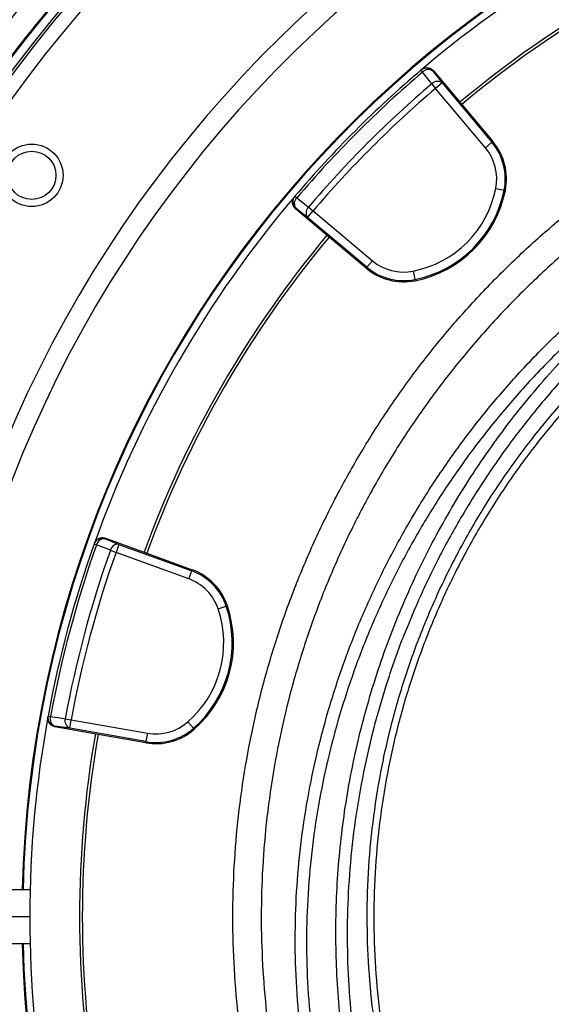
# Model space of a CAD drawing. Header units: millimetres. Extents: x 1055 to 2818, y 673 to 2898.
# Tile 11 of 44: x 1573 to 1760, y 1743 to 2089. Entities that reach past the tile are written whole.
import ezdxf

# ---------------------------------------------------------------- set-up
doc = ezdxf.new("R2010")
doc.units = ezdxf.units.MM

msp = doc.modelspace()

# ---------------------------------------------------------------- linework, layer by layer
at = {"color": 7, "linetype": 'Continuous', "lineweight": 25}
for p, q in [((1714.39, 2071.78), (1714.21, 2071.62)), ((1714.21, 2071.62), (1714.78, 2070.95)), ((1718.63, 2071.42), (1718.45, 2071.27)), ((1718.63, 2071.42), (1728.59, 2059.55)), ((1718.01, 2066.82), (1719.39, 2065.2)), ((1721.68, 2067.13), (1719.39, 2065.2)), ((1721.68, 2067.13), (1739.21, 2046.24)), ((1736.92, 2044.31), (1719.39, 2065.2)), ((1728.59, 2059.55), (1739.54, 2046.51)), ((1736.92, 2044.31), (1739.21, 2046.24)), ((1739.54, 2046.51), (1739.21, 2046.24)), ((1740.59, 2029.97), (1743.53, 2029.39)), ((1743.94, 2029.3), (1743.53, 2029.39)), ((1669.81, 2027.22), (1669.66, 2027.04)), ((1669.81, 2027.22), (1670.48, 2026.65)), ((1670.17, 2022.98), (1670.01, 2022.8)), ((1681.88, 2012.84), (1670.01, 2022.8)), ((1674.3, 2019.75), (1676.23, 2022.05)), ((1674.62, 2023.42), (1676.23, 2022.05)), ((1676.23, 2022.05), (1697.12, 2004.52)), ((1695.19, 2002.22), (1674.3, 2019.75)), ((1694.92, 2001.9), (1681.88, 2012.84)), ((1697.12, 2004.52), (1695.19, 2002.22)), ((1694.92, 2001.9), (1695.19, 2002.22)), ((1711.46, 2000.85), (1712.05, 1997.91)), ((1712.13, 1997.49), (1712.05, 1997.91)), ((1599.22, 1905.03), (1599.14, 1904.81)), ((1599.14, 1904.81), (1599.96, 1904.52)), ((1603.07, 1906.85), (1602.99, 1906.62)), ((1603.07, 1906.85), (1617.63, 1901.55)), ((1607.85, 1904.66), (1606.83, 1901.84)), ((1607.85, 1904.66), (1633.48, 1895.33)), ((1604.83, 1902.55), (1606.83, 1901.84)), ((1632.45, 1892.51), (1606.83, 1901.84)), ((1617.63, 1901.55), (1633.62, 1895.73)), ((1632.45, 1892.51), (1633.48, 1895.33)), ((1633.62, 1895.73), (1633.48, 1895.33)), ((1642.8, 1881.93), (1645.64, 1882.89)), ((1646.04, 1883.02), (1645.64, 1882.89)), ((1582.88, 1844.16), (1582.84, 1843.92)), ((1582.88, 1844.16), (1583.75, 1844)), ((1588.94, 1843.27), (1591.03, 1842.89)), ((1590.51, 1839.93), (1591.03, 1842.89)), ((1591.03, 1842.89), (1617.89, 1838.15)), ((1632.14, 1842.14), (1634.12, 1839.89)), ((1585.31, 1840.66), (1585.27, 1840.43)), ((1600.53, 1837.74), (1585.27, 1840.43)), ((1617.37, 1835.2), (1590.51, 1839.93)), ((1617.29, 1834.78), (1600.53, 1837.74)), ((1617.89, 1838.15), (1617.37, 1835.2)), ((1634.4, 1839.57), (1634.12, 1839.89)), ((1617.29, 1834.78), (1617.37, 1835.2)), ((1576.57, 1782.98), (1565.59, 1782.98)), ((1576.45, 1773.48), (1565.59, 1773.48)), ((1576.57, 1763.98), (1565.59, 1763.98))]:
    msp.add_line(p, q, dxfattribs=at)
at = {"color": 7, "linetype": 'Continuous', "lineweight": 25, "flags": 128}
for points in [[(1718.01, 2066.82), (1715.4, 2070.16), (1714.78, 2070.95)], [(1718.45, 2071.27), (1720.03, 2069.24), (1721.68, 2067.13)], [(1670.48, 2026.65), (1673.82, 2024.04), (1674.62, 2023.42)], [(1674.3, 2019.75), (1672.19, 2021.4), (1670.17, 2022.98)], [(1604.83, 1902.55), (1600.89, 1904.14), (1599.96, 1904.52)], [(1602.99, 1906.62), (1605.37, 1905.66), (1607.85, 1904.66)], [(1583.75, 1844), (1587.95, 1843.41), (1588.94, 1843.27)], [(1590.51, 1839.93), (1587.86, 1840.31), (1585.31, 1840.66)]]:
    msp.add_lwpolyline(points, dxfattribs=at)
at = {"color": 7, "linetype": 'Continuous', "lineweight": 25}
for radius in [11, 8.5]:
    msp.add_circle((1577.16, 2034.6), radius, dxfattribs=at)
for centre, radius, start, end in [((1967.95, 1773.48), 497, 94.4722, 263.0661), ((1967.95, 1773.48), 500, 109.8751, 168.2462), ((1967.95, 1773.48), 394.28, 95.5632, 178.6193), ((1967.95, 1773.48), 394, 95.6122, 178.6184), ((1967.95, 1773.48), 391.5, 109.6366, 130.3655), ((1967.95, 1773.48), 374, 110.0802, 129.9198), ((1967.95, 1773.48), 373, 110.0805, 129.9195), ((1967.95, 1773.48), 391.5, 130.4003, 139.5997), ((1967.95, 1773.48), 390.62, 130.4003, 139.5997), ((1716.15, 2069.34), 3, 39.983, 130.3826), ((1716.79, 2069.05), 2.77, 53.0896, 136.6162), ((1967.95, 1773.48), 385.38, 130.4331, 139.5669), ((1720.02, 2064.92), 2.77, 53.0943, 136.6335), ((1967.95, 1773.48), 383.26, 130.4331, 139.5669), ((1723.81, 2033.32), 20.1, 348.7156, 40), ((1723.81, 2033.32), 20.52, 348.7156, 40), ((1723.81, 2033.32), 17.1, 348.7156, 40), ((1704.2, 2037.23), 37.1, 281.2844, 348.7156), ((1704.2, 2037.23), 40.1, 281.2844, 348.7156), ((1704.2, 2037.23), 40.52, 281.2844, 348.7156), ((1967.95, 1773.48), 391.5, 139.6345, 160.3655), ((1672.09, 2025.28), 3, 139.6174, 230.017), ((1672.38, 2024.64), 2.77, 133.3838, 216.9104), ((1676.51, 2021.41), 2.77, 133.3665, 216.9057), ((1967.95, 1773.48), 374, 140.0802, 159.9198), ((1967.95, 1773.48), 373, 140.0805, 159.9195), ((1708.11, 2017.62), 17.1, 230, 281.2844), ((1708.11, 2017.62), 20.52, 230, 281.2844), ((1708.11, 2017.62), 20.1, 230, 281.2844), ((1967.95, 1773.48), 391.5, 160.4003, 169.5997), ((1967.95, 1773.48), 390.62, 160.4003, 169.5997), ((1601.96, 1903.8), 3, 69.983, 160.3826), ((1602.65, 1903.87), 2.77, 83.0896, 166.6162), ((1607.52, 1901.91), 2.77, 83.0943, 166.6335), ((1967.95, 1773.48), 385.38, 160.4331, 169.5669), ((1967.95, 1773.48), 383.26, 160.4331, 169.5669), ((1626.6, 1876.44), 20.1, 18.7156, 70), ((1626.6, 1876.44), 20.52, 18.7156, 70), ((1626.6, 1876.44), 17.1, 18.7156, 70), ((1607.66, 1870.02), 40.1, 311.2844, 18.7156), ((1607.66, 1870.02), 40.52, 311.2844, 18.7156), ((1607.66, 1870.02), 37.1, 311.2844, 18.7156), ((1967.95, 1773.48), 391.5, 169.6345, 190.3655), ((1585.83, 1843.62), 3, 169.6174, 260.017), ((1586.4, 1843.21), 2.77, 163.3838, 246.9104), ((1591.6, 1842.48), 2.77, 163.3665, 246.9057), ((1620.86, 1854.99), 17.1, 260, 311.2844), ((1967.95, 1773.48), 374, 170.0802, 189.9198), ((1967.95, 1773.48), 373, 170.0805, 189.9195), ((1620.86, 1854.99), 20.52, 260, 311.2844), ((1620.86, 1854.99), 20.1, 260, 311.2844), ((1967.95, 1773.48), 394.28, 181.3807, 261.2469), ((1967.95, 1773.48), 394, 181.3816, 261.2407)]:
    msp.add_arc(centre, radius, start, end, dxfattribs=at)
at = {"color": 1, "linetype": 'Continuous', "lineweight": 25}
for radius, start, end in [(496.2, 94.4795, 263.0549), (491.21, 94.5251, 262.9839), (433.48, 95.1619, 262.0438), (426.4, 95.2477, 261.911)]:
    msp.add_arc((1967.95, 1773.48), radius, start, end, dxfattribs=at)
at = {"color": 7, "linetype": 'Continuous', "lineweight": 25}
for points, knots in [([(1711.66, 2235.84), (1703.6, 2231.35), (1624.26, 2187.2), (1526.62, 2091.54), (1452.52, 1937.36), (1436.17, 1857.57), (1432.89, 1823.64)], [0, 0, 0, 0, 0.0122452, 0.1204192, 0.1762166, 0.2162493, 0.2162493, 0.2162493, 0.2162493]), ([(1462.93, 1831.9), (1463.01, 1832.66), (1463.19, 1834.19), (1463.48, 1836.48), (1463.77, 1838.77), (1464.07, 1841.06), (1464.38, 1843.35), (1464.71, 1845.64), (1465.04, 1847.93), (1465.38, 1850.22), (1465.74, 1852.51), (1466.1, 1854.8), (1466.48, 1857.09), (1466.87, 1859.38), (1467.27, 1861.67), (1467.67, 1863.96), (1468.09, 1866.25), (1468.52, 1868.53), (1468.96, 1870.82), (1469.41, 1873.1), (1469.88, 1875.39), (1470.35, 1877.67), (1470.83, 1879.96), (1471.33, 1882.24), (1471.83, 1884.52), (1472.35, 1886.8), (1472.87, 1889.08), (1473.41, 1891.36), (1473.96, 1893.63), (1474.52, 1895.91), (1475.09, 1898.18), (1475.67, 1900.46), (1476.26, 1902.73), (1476.86, 1905), (1477.47, 1907.27), (1478.1, 1909.54), (1478.73, 1911.8), (1479.38, 1914.07), (1480.03, 1916.33), (1480.7, 1918.59), (1481.38, 1920.85), (1482.52, 1924.57), (1484.22, 1929.98), (1486.65, 1937.31), (1489.46, 1945.35), (1492.77, 1954.33), (1496.55, 1963.98), (1500.74, 1974.03), (1505.23, 1984.19), (1509.99, 1994.38), (1515.01, 2004.48), (1520.09, 2014.18), (1525.23, 2023.5), (1530.4, 2032.43), (1537.11, 2043.51), (1546.17, 2057.56), (1558.56, 2075.22), (1570.65, 2090.87), (1581.48, 2103.88), (1590.1, 2113.71), (1598.94, 2123.28), (1607.99, 2132.59), (1616.62, 2141.01), (1624.82, 2148.65), (1632.6, 2155.62), (1640.69, 2162.57), (1649.08, 2169.48), (1657.78, 2176.35), (1668.09, 2184.11), (1679.95, 2192.54), (1690.44, 2199.51), (1698.01, 2204.31), (1702.62, 2207.16), (1706.51, 2209.52), (1709.65, 2211.39), (1712.04, 2212.8), (1714.42, 2214.17), (1716.78, 2215.52), (1719.13, 2216.84), (1720.69, 2217.71), (1721.47, 2218.14)], [0, 0, 0, 0, 0.004779, 0.009562, 0.014346, 0.019134, 0.023924, 0.028717, 0.033513, 0.038311, 0.043112, 0.047916, 0.052722, 0.057532, 0.062344, 0.067159, 0.071976, 0.076797, 0.08162, 0.086446, 0.091275, 0.096106, 0.100941, 0.105778, 0.110618, 0.115461, 0.120307, 0.125156, 0.130008, 0.134862, 0.13972, 0.14458, 0.149444, 0.15431, 0.159179, 0.164051, 0.168927, 0.173805, 0.178686, 0.18357, 0.188458, 0.193348, 0.207724, 0.223729, 0.241358, 0.260601, 0.283209, 0.305764, 0.32826, 0.352277, 0.375637, 0.398337, 0.420375, 0.441747, 0.462454, 0.500878, 0.545612, 0.596517, 0.623722, 0.650809, 0.67779, 0.704675, 0.731475, 0.752691, 0.774337, 0.796417, 0.818934, 0.841893, 0.865299, 0.899128, 0.932334, 0.943568, 0.9548, 0.966034, 0.97182, 0.977557, 0.983243, 0.988879, 0.994465, 1, 1, 1, 1]), ([(1725.2, 2210.96), (1724.61, 2210.63), (1723.39, 2209.96), (1721.54, 2208.91), (1719.61, 2207.81), (1717.6, 2206.66), (1715.52, 2205.45), (1713.37, 2204.19), (1710.38, 2202.41), (1706.6, 2200.12), (1702.06, 2197.31), (1698, 2194.73), (1694.05, 2192.18), (1689.84, 2189.4), (1684.57, 2185.83), (1678.26, 2181.43), (1668.14, 2174.12), (1654.67, 2163.77), (1638.42, 2150.16), (1620.83, 2134.1), (1600.72, 2113.79), (1580.47, 2090.53), (1563.26, 2068.01), (1551.21, 2050.52), (1541.23, 2034.87), (1531.78, 2018.87), (1521.74, 2000.14), (1512.38, 1980.69), (1503.86, 1960.82), (1496.29, 1940.84), (1491.06, 1925.06), (1487.6, 1913.5), (1485.5, 1906.1), (1483.38, 1898.13), (1481.25, 1889.59), (1479.17, 1880.47), (1477.14, 1870.78), (1475.21, 1860.5), (1473.84, 1852.2), (1472.92, 1846.09), (1472.39, 1842.36), (1471.88, 1838.61), (1471.4, 1834.83), (1471.1, 1832.31), (1470.95, 1831.04)], [0, 0, 0, 0, 0.004288, 0.008772, 0.01345, 0.018324, 0.023392, 0.028655, 0.034114, 0.045358, 0.056602, 0.067847, 0.075708, 0.086344, 0.099754, 0.11594, 0.134899, 0.178669, 0.223288, 0.268758, 0.3292, 0.40375, 0.463515, 0.50823, 0.537895, 0.580827, 0.625593, 0.672193, 0.717183, 0.762173, 0.807163, 0.822205, 0.838412, 0.855784, 0.87432, 0.894021, 0.914887, 0.936918, 0.960113, 0.96802, 0.975962, 0.98394, 0.991952, 1, 1, 1, 1]), ([(1714.39, 2071.78), (1714.54, 2071.91), (1714.71, 2072.02), (1715.05, 2072.21), (1715.23, 2072.29), (1715.61, 2072.41), (1715.8, 2072.45), (1716.19, 2072.5), (1716.39, 2072.5), (1716.78, 2072.47), (1716.98, 2072.43), (1717.36, 2072.32), (1717.54, 2072.25), (1717.89, 2072.07), (1718.06, 2071.96), (1718.37, 2071.71), (1718.51, 2071.57), (1718.63, 2071.42)], [0, 0, 0, 0, 0.125, 0.125, 0.25, 0.25, 0.375, 0.375, 0.5, 0.5, 0.625, 0.625, 0.75, 0.75, 0.875, 0.875, 1, 1, 1, 1]), ([(1719.91, 1660.35), (1718.59, 1663.2), (1714.77, 1671.42), (1709.62, 1685.55), (1704.39, 1702.64), (1700.34, 1720.09), (1697.44, 1737.74), (1695.7, 1755.49), (1695.1, 1773.29), (1695.67, 1791.14), (1697.42, 1808.96), (1700.33, 1826.63), (1704.37, 1844.01), (1709.53, 1861.05), (1715.8, 1877.76), (1723.17, 1894.08), (1731.6, 1909.88), (1741.01, 1925.05), (1751.37, 1939.54), (1762.66, 1953.34), (1774.87, 1966.43), (1787.92, 1978.7), (1801.7, 1990.06), (1816.16, 2000.46), (1831.28, 2009.89), (1847.03, 2018.37), (1863.35, 2025.74), (1877.4, 2031.2), (1886.11, 2033.76), (1889.11, 2034.64)], [0, 0, 0, 0, 0.020258, 0.058481, 0.096847, 0.135471, 0.173942, 0.212193, 0.250406, 0.288729, 0.327327, 0.365856, 0.404126, 0.442331, 0.480628, 0.519177, 0.55775, 0.596056, 0.634265, 0.672531, 0.711034, 0.749635, 0.787969, 0.826172, 0.864417, 0.902855, 0.941478, 0.97984, 1, 1, 1, 1]), ([(1887.95, 2031.95), (1885.58, 2031.25), (1877.55, 2028.87), (1864.24, 2023.66), (1848.1, 2016.38), (1832.48, 2007.97), (1817.45, 1998.57), (1803.06, 1988.21), (1789.4, 1976.94), (1776.51, 1964.8), (1764.43, 1951.86), (1753.24, 1938.16), (1742.94, 1923.75), (1733.59, 1908.68), (1725.24, 1893.01), (1717.95, 1876.87), (1711.74, 1860.31), (1706.62, 1843.41), (1702.61, 1826.19), (1699.73, 1808.71), (1698, 1791.04), (1697.43, 1773.3), (1698.02, 1755.6), (1699.75, 1738), (1702.63, 1720.55), (1706.62, 1703.29), (1711.79, 1686.35), (1716.9, 1672.32), (1720.69, 1664.14), (1722, 1661.32)], [0, 0, 0, 0, 0.0161627, 0.0546494, 0.0932531, 0.1317977, 0.1704506, 0.2089967, 0.2474822, 0.286073, 0.3246021, 0.3630336, 0.4015307, 0.4402264, 0.478806, 0.5174361, 0.5558715, 0.5942311, 0.6326779, 0.6713082, 0.7098937, 0.7486017, 0.7871138, 0.82553, 0.8640131, 0.9026151, 0.9411233, 0.9797035, 1, 1, 1, 1]), ([(1670.01, 2022.8), (1669.86, 2022.93), (1669.72, 2023.07), (1669.48, 2023.37), (1669.37, 2023.54), (1669.19, 2023.89), (1669.11, 2024.07), (1669, 2024.45), (1668.97, 2024.65), (1668.94, 2025.04), (1668.94, 2025.24), (1668.98, 2025.63), (1669.02, 2025.82), (1669.14, 2026.2), (1669.22, 2026.38), (1669.42, 2026.73), (1669.53, 2026.89), (1669.66, 2027.04)], [0, 0, 0, 0, 0.125, 0.125, 0.25, 0.25, 0.375, 0.375, 0.5, 0.5, 0.625, 0.625, 0.75, 0.75, 0.875, 0.875, 1, 1, 1, 1]), ([(1599.22, 1905.03), (1599.28, 1905.22), (1599.37, 1905.4), (1599.57, 1905.74), (1599.69, 1905.9), (1599.95, 1906.19), (1600.1, 1906.32), (1600.41, 1906.55), (1600.59, 1906.66), (1600.94, 1906.82), (1601.13, 1906.89), (1601.51, 1906.99), (1601.71, 1907.01), (1602.1, 1907.03), (1602.3, 1907.02), (1602.69, 1906.96), (1602.88, 1906.91), (1603.07, 1906.85)], [0, 0, 0, 0, 0.125, 0.125, 0.25, 0.25, 0.375, 0.375, 0.5, 0.5, 0.625, 0.625, 0.75, 0.75, 0.875, 0.875, 1, 1, 1, 1]), ([(1708.98, 1874.51), (1708.76, 1874.01), (1706.34, 1868.36), (1702.56, 1857.26), (1697.69, 1841.08), (1693.83, 1824.47), (1690.92, 1807.52), (1689.04, 1790.66), (1688.17, 1773.96), (1688.25, 1757.46), (1689.26, 1740.83), (1691.25, 1724.12), (1694.24, 1707.39), (1698.15, 1690.97), (1703.04, 1674.96), (1707.11, 1663.3), (1709.84, 1657.05), (1710.34, 1655.89)], [0, 0, 0, 0, 0.007336, 0.081922, 0.156449, 0.233184, 0.309982, 0.386716, 0.460409, 0.534157, 0.607851, 0.683631, 0.759472, 0.835252, 0.909166, 0.983137, 1, 1, 1, 1]), ([(1585.27, 1840.43), (1585.07, 1840.46), (1584.89, 1840.52), (1584.52, 1840.66), (1584.34, 1840.75), (1584.01, 1840.96), (1583.86, 1841.08), (1583.57, 1841.35), (1583.44, 1841.51), (1583.22, 1841.83), (1583.12, 1842), (1582.96, 1842.36), (1582.9, 1842.55), (1582.82, 1842.94), (1582.8, 1843.13), (1582.79, 1843.53), (1582.8, 1843.73), (1582.84, 1843.92)], [0, 0, 0, 0, 0.125, 0.125, 0.25, 0.25, 0.375, 0.375, 0.5, 0.5, 0.625, 0.625, 0.75, 0.75, 0.875, 0.875, 1, 1, 1, 1])]:
    msp.add_open_spline(points, degree=3, knots=knots, dxfattribs=at)
at = {"color": 1, "linetype": 'Continuous', "lineweight": 25}
for points, knots in [([(1677.22, 1640.44), (1675.97, 1643.12), (1672.3, 1650.96), (1667.13, 1664.38), (1661.6, 1680.79), (1656.98, 1697.67), (1653.24, 1714.96), (1650.44, 1732.61), (1648.63, 1750.56), (1647.84, 1768.75), (1648.08, 1786.82), (1649.35, 1804.7), (1651.59, 1822.34), (1654.83, 1840), (1659.12, 1857.62), (1664.46, 1875.14), (1670.73, 1892.16), (1677.89, 1908.64), (1685.87, 1924.54), (1694.8, 1940.13), (1704.7, 1955.34), (1715.54, 1970.09), (1727.09, 1984.06), (1739.27, 1997.21), (1752.01, 2009.54), (1765.54, 2021.26), (1779.85, 2032.3), (1794.9, 2042.62), (1810.29, 2051.92), (1825.95, 2060.24), (1841.8, 2067.58), (1858.17, 2074.12), (1875.05, 2079.72), (1888.39, 2083.55), (1896.1, 2085.16), (1897.95, 2085.55)], [0, 0, 0, 0, 0.015558, 0.045657, 0.075735, 0.106802, 0.137893, 0.16896, 0.200934, 0.232933, 0.264907, 0.296135, 0.327388, 0.358617, 0.390764, 0.422937, 0.455084, 0.486332, 0.517603, 0.548851, 0.581008, 0.613191, 0.645348, 0.676484, 0.707643, 0.738779, 0.770812, 0.802871, 0.834904, 0.865576, 0.896271, 0.926942, 0.958476, 0.990035, 1, 1, 1, 1]), ([(1897.95, 2075.32), (1896.7, 2075.05), (1889.99, 2073.62), (1878.05, 2070.16), (1862.03, 2064.88), (1846.21, 2058.59), (1830.62, 2051.39), (1815.44, 2043.35), (1800.74, 2034.47), (1786.54, 2024.79), (1772.77, 2014.25), (1759.49, 2002.84), (1746.75, 1990.58), (1734.83, 1977.73), (1723.75, 1964.33), (1713.5, 1950.47), (1703.95, 1935.91), (1695.15, 1920.7), (1687.15, 1904.86), (1680.14, 1888.75), (1674.12, 1872.43), (1669.05, 1855.96), (1664.87, 1839.07), (1661.62, 1821.81), (1659.35, 1804.22), (1658.09, 1786.73), (1657.84, 1769.4), (1658.55, 1752.27), (1660.22, 1735.05), (1662.88, 1717.78), (1666.57, 1700.54), (1671.41, 1682.77), (1677.62, 1664.82), (1682.69, 1651.86), (1685.89, 1645.35), (1686.24, 1644.65)], [0, 0, 0, 0, 0.007011, 0.03746, 0.067886, 0.099147, 0.130433, 0.161694, 0.192964, 0.224259, 0.255529, 0.287701, 0.319899, 0.352071, 0.383453, 0.41486, 0.446242, 0.478537, 0.510858, 0.543153, 0.574511, 0.605894, 0.637252, 0.669531, 0.701837, 0.734115, 0.765307, 0.796524, 0.827716, 0.85982, 0.89195, 0.924054, 0.960356, 0.995747, 1, 1, 1, 1]), ([(1695.02, 1648.74), (1693.02, 1653.4), (1688.79, 1663.28), (1683.42, 1678.78), (1678.72, 1695.11), (1674.96, 1711.85), (1672.18, 1728.94), (1670.43, 1746.34), (1669.78, 1763.47), (1670.16, 1780.27), (1671.51, 1796.69), (1673.82, 1813.17), (1677.13, 1829.66), (1681.43, 1846.09), (1686.62, 1862.11), (1692.65, 1877.65), (1699.46, 1892.7), (1707.16, 1907.51), (1715.77, 1922.01), (1725.27, 1936.17), (1735.57, 1949.81), (1746.67, 1962.88), (1758.53, 1975.35), (1771.22, 1987.27), (1784.76, 1998.56), (1799.11, 2009.16), (1813.78, 2018.71), (1828.68, 2027.2), (1843.72, 2034.7), (1859.35, 2041.41), (1875.54, 2047.26), (1891.8, 2052.16), (1902.71, 2054.58), (1907.95, 2055.75)], [0, 0, 0, 0, 0.02909, 0.061673, 0.094282, 0.126864, 0.160448, 0.194061, 0.227643, 0.259294, 0.290972, 0.322625, 0.355209, 0.38782, 0.420405, 0.451971, 0.483559, 0.515125, 0.547551, 0.580001, 0.612426, 0.644968, 0.677536, 0.710077, 0.74363, 0.777213, 0.810764, 0.842202, 0.873666, 0.905104, 0.937547, 0.970019, 1, 1, 1, 1]), ([(1907.95, 2050.64), (1903.24, 2049.6), (1893.1, 2047.35), (1877.84, 2042.79), (1862.01, 2037.16), (1846.4, 2030.54), (1831.07, 2022.95), (1816.21, 2014.5), (1801.88, 2005.2), (1788.12, 1995.09), (1774.85, 1984.13), (1762.13, 1972.31), (1750.03, 1959.66), (1738.94, 1946.61), (1728.82, 1933.26), (1719.66, 1919.69), (1711.19, 1905.53), (1703.47, 1890.82), (1696.52, 1875.59), (1690.51, 1860.13), (1685.42, 1844.51), (1681.25, 1828.77), (1677.95, 1812.68), (1675.57, 1796.28), (1674.16, 1779.62), (1673.75, 1762.9), (1674.37, 1746.19), (1675.99, 1729.55), (1678.62, 1712.85), (1682.29, 1696.15), (1687.03, 1679.53), (1692.31, 1664.19), (1696.42, 1654.57), (1698.26, 1650.26)], [0, 0, 0, 0, 0.027428, 0.058976, 0.090497, 0.123036, 0.155604, 0.188144, 0.220787, 0.253459, 0.286104, 0.319777, 0.353481, 0.387156, 0.418841, 0.45055, 0.482236, 0.514785, 0.54736, 0.57991, 0.611682, 0.643477, 0.675248, 0.707937, 0.740653, 0.773341, 0.806033, 0.838754, 0.871447, 0.905158, 0.938897, 0.972609, 1, 1, 1, 1]), ([(1707.01, 1654.33), (1705.44, 1658.21), (1702.25, 1666.12), (1698.11, 1678.31), (1694.47, 1690.64), (1691.41, 1702.96), (1688.91, 1715.26), (1686.93, 1727.67), (1685.47, 1740.26), (1684.55, 1752.99), (1684.17, 1765.87), (1684.36, 1778.78), (1685.11, 1791.61), (1686.41, 1804.29), (1688.24, 1816.83), (1690.63, 1829.32), (1693.58, 1841.83), (1697.11, 1854.29), (1701.23, 1866.72), (1705.92, 1878.99), (1711.08, 1890.9), (1716.68, 1902.41), (1722.69, 1913.54), (1729.2, 1924.44), (1736.23, 1935.17), (1743.79, 1945.68), (1751.89, 1955.97), (1760.47, 1965.93), (1770.32, 1976.42), (1781.62, 1987.27), (1794.61, 1998.19), (1808.27, 2008.25), (1822.89, 2017.63), (1838.44, 2026.24), (1852.78, 2032.96), (1865.24, 2037.99), (1875.63, 2041.71), (1886.2, 2045.01), (1896.98, 2047.94), (1904.27, 2049.52), (1907.95, 2050.32)], [0, 0, 0, 0, 0.02492, 0.05087, 0.076821, 0.10178, 0.126739, 0.151868, 0.176997, 0.202659, 0.22832, 0.254165, 0.28001, 0.305253, 0.330496, 0.355917, 0.381338, 0.407323, 0.433308, 0.459489, 0.485669, 0.510674, 0.535678, 0.560858, 0.586037, 0.611774, 0.637511, 0.663441, 0.689372, 0.722393, 0.755549, 0.788984, 0.821733, 0.857081, 0.892598, 0.913921, 0.935244, 0.956715, 0.978186, 1, 1, 1, 1]), ([(1897.38, 2042.92), (1893.15, 2041.81), (1884.1, 2039.45), (1870.52, 2034.87), (1856.04, 2029.16), (1841.39, 2022.33), (1826.62, 2014.27), (1812.46, 2005.34), (1798.61, 1995.31), (1785.22, 1984.19), (1772.57, 1972.11), (1760.93, 1959.54), (1750.23, 1946.62), (1740.2, 1933.01), (1730.9, 1918.74), (1722.39, 1903.83), (1715, 1889.1), (1710.9, 1879.17), (1708.98, 1874.51)], [0, 0, 0, 0, 0.049282, 0.105506, 0.161685, 0.225027, 0.288369, 0.352379, 0.415056, 0.482914, 0.550776, 0.61494, 0.679156, 0.743322, 0.809392, 0.875516, 0.941586, 1, 1, 1, 1])]:
    msp.add_open_spline(points, degree=3, knots=knots, dxfattribs=at)

doc.saveas('drawing.dxf')
